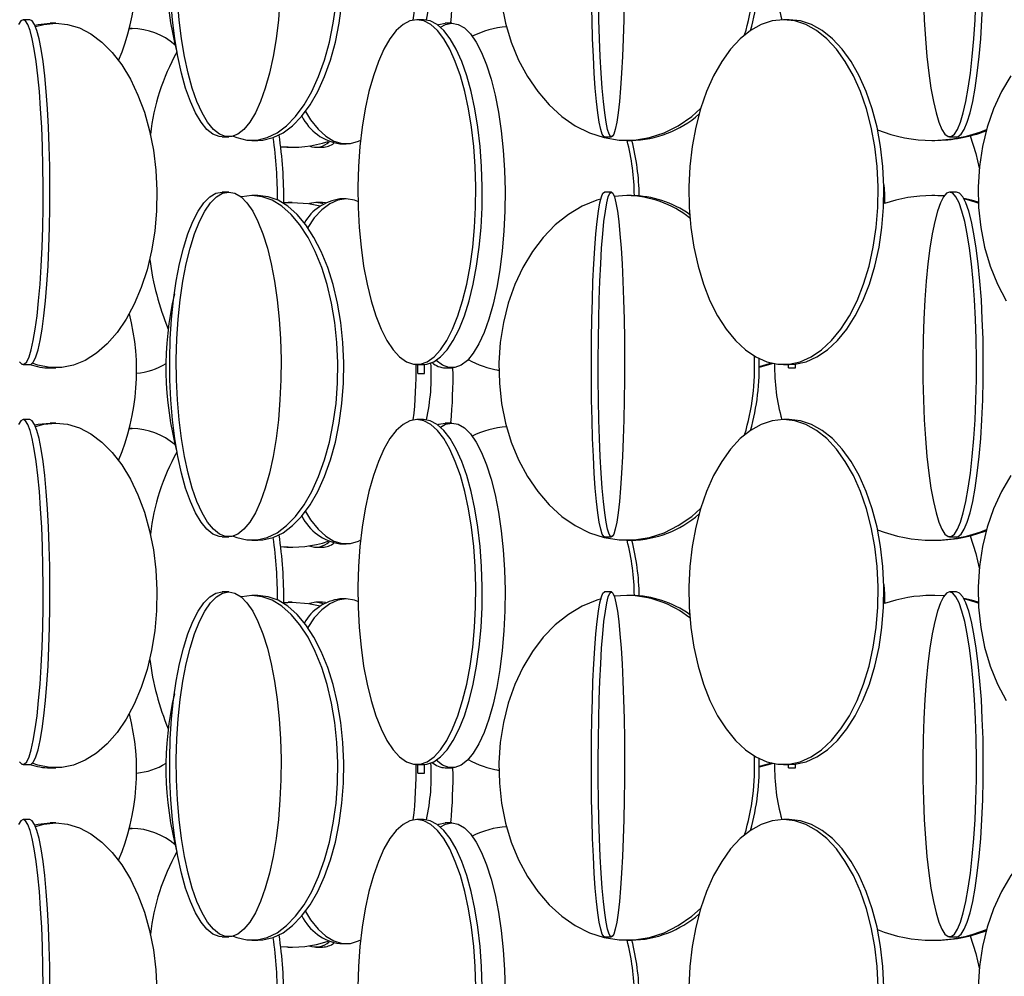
# Model space of a CAD drawing. Header units: millimetres. Extents: x 626 to 3215, y 306 to 3557.
# Tile 28 of 62: x 922 to 1064, y 2989 to 3127. Entities that reach past the tile are written whole.
import ezdxf

# ---------------------------------------------------------------- set-up
doc = ezdxf.new("R2010")
doc.units = ezdxf.units.MM

msp = doc.modelspace()

# ---------------------------------------------------------------- linework, layer by layer
at = {"color": 7, "linetype": 'Continuous', "lineweight": 25}
for p, q in [((923.06, 3127.5), (922.07, 3127.5)), ((980.13, 3127.5), (979.19, 3127.5)), ((1033.22, 3127.5), (1032.39, 3127.5)), ((926.79, 3127), (925.98, 3127)), ((937.88, 3126.21), (937.49, 3126.21)), ((937.49, 3126.2), (937.88, 3126.21)), ((984.26, 3127), (983.31, 3127)), ((1027.65, 3126.1), (1027.81, 3126.07)), ((1027.67, 3126.17), (1027.9, 3126.12)), ((950.94, 3110.5), (951.89, 3110.5)), ((955.26, 3110), (956.13, 3110)), ((1006.41, 3110.5), (1007.41, 3110.5)), ((1009.64, 3110), (1010.31, 3110)), ((1053.91, 3110), (1054.32, 3110)), ((1056.49, 3110.5), (1057.48, 3110.5)), ((960.5, 3109), (959.44, 3109.03)), ((960.5, 3109), (961.09, 3109)), ((964.55, 3109), (965.5, 3109)), ((968.03, 3109.5), (968.94, 3109.5)), ((951.89, 3102.5), (950.94, 3102.5)), ((956.13, 3102), (955.26, 3102)), ((968.94, 3101.5), (968.03, 3101.5)), ((1007.41, 3102.5), (1006.41, 3102.5)), ((1009.64, 3102), (1007.83, 3101.88)), ((1010.31, 3102), (1009.64, 3102)), ((1054.32, 3102), (1053.91, 3102)), ((1055.66, 3101.92), (1053.91, 3102)), ((1055.68, 3101.95), (1054.32, 3102)), ((1057.48, 3102.5), (1056.49, 3102.5)), ((959.88, 3100.95), (961.09, 3101)), ((959.88, 3100.99), (960.5, 3101)), ((961.09, 3101), (960.5, 3101)), ((965.5, 3101), (964.55, 3101)), ((965.93, 3100.96), (965.5, 3101)), ((922.07, 3077.5), (923.06, 3077.5)), ((979.19, 3077.5), (980.13, 3077.5)), ((979.31, 3076.21), (979.31, 3077.5)), ((980.31, 3076.21), (980.31, 3077.5)), ((1032.39, 3077.5), (1033.22, 3077.5)), ((1033.11, 3077), (1033.11, 3077.5)), ((1034.11, 3077), (1034.11, 3077.55)), ((925.98, 3077), (926.79, 3077)), ((979.31, 3076.21), (980.31, 3076.21)), ((983.31, 3077), (984.26, 3077)), ((1033.11, 3077), (1034.11, 3077)), ((923.06, 3069.5), (922.07, 3069.5)), ((926.79, 3069), (925.98, 3069)), ((980.13, 3069.5), (979.19, 3069.5)), ((984.26, 3069), (983.31, 3069)), ((1033.22, 3069.5), (1032.39, 3069.5)), ((937.88, 3068.21), (937.49, 3068.21)), ((937.49, 3068.2), (937.88, 3068.21)), ((1027.65, 3068.1), (1027.81, 3068.07)), ((1027.67, 3068.17), (1027.9, 3068.12)), ((950.94, 3052.5), (951.89, 3052.5)), ((955.26, 3052), (956.13, 3052)), ((968.03, 3051.5), (968.94, 3051.5)), ((1006.41, 3052.5), (1007.41, 3052.5)), ((1009.64, 3052), (1010.31, 3052)), ((1053.91, 3052), (1054.32, 3052)), ((1056.49, 3052.5), (1057.48, 3052.5)), ((960.5, 3051), (959.44, 3051.03)), ((960.5, 3051), (961.09, 3051)), ((964.55, 3051), (965.5, 3051)), ((951.89, 3044.5), (950.94, 3044.5)), ((1007.41, 3044.5), (1006.41, 3044.5)), ((1057.48, 3044.5), (1056.49, 3044.5)), ((956.13, 3044), (955.26, 3044)), ((959.88, 3042.95), (961.09, 3043)), ((959.88, 3042.99), (960.5, 3043)), ((961.09, 3043), (960.5, 3043)), ((965.5, 3043), (964.55, 3043)), ((965.93, 3042.96), (965.5, 3043)), ((968.94, 3043.5), (968.03, 3043.5)), ((1009.64, 3044), (1007.83, 3043.88)), ((1010.31, 3044), (1009.64, 3044)), ((1054.32, 3044), (1053.91, 3044)), ((1055.66, 3043.92), (1053.91, 3044)), ((1055.68, 3043.95), (1054.32, 3044)), ((922.07, 3019.5), (923.06, 3019.5)), ((925.98, 3019), (926.79, 3019)), ((979.19, 3019.5), (980.13, 3019.5)), ((979.31, 3018.21), (979.31, 3019.5)), ((980.31, 3018.21), (980.31, 3019.5)), ((983.31, 3019), (984.26, 3019)), ((1032.39, 3019.5), (1033.22, 3019.5)), ((1033.11, 3019), (1033.11, 3019.5)), ((1033.11, 3019), (1034.11, 3019)), ((1034.11, 3019), (1034.11, 3019.55)), ((979.31, 3018.21), (980.31, 3018.21)), ((923.06, 3011.5), (922.07, 3011.5)), ((980.13, 3011.5), (979.19, 3011.5)), ((1033.22, 3011.5), (1032.39, 3011.5)), ((926.79, 3011), (925.98, 3011)), ((937.88, 3010.21), (937.49, 3010.21)), ((937.49, 3010.2), (937.88, 3010.21)), ((984.26, 3011), (983.31, 3011)), ((1027.65, 3010.1), (1027.81, 3010.07)), ((1027.67, 3010.17), (1027.9, 3010.12)), ((950.94, 2994.5), (951.89, 2994.5)), ((1006.41, 2994.5), (1007.41, 2994.5)), ((1056.49, 2994.5), (1057.48, 2994.5)), ((955.26, 2994), (956.13, 2994)), ((960.5, 2993), (959.44, 2993.03)), ((960.5, 2993), (961.09, 2993)), ((964.55, 2993), (965.5, 2993)), ((968.03, 2993.5), (968.94, 2993.5)), ((1009.64, 2994), (1010.31, 2994)), ((1053.91, 2994), (1054.32, 2994))]:
    msp.add_line(p, q, dxfattribs=at)
at = {"color": 7, "linetype": 'Continuous', "lineweight": 25, "flags": 128}
for points in [[(950.94, 3110.5), (950.49, 3110.54), (949.6, 3110.89), (948.72, 3111.59), (947.88, 3112.62), (947.07, 3113.97), (946.33, 3115.63), (945.64, 3117.56), (945.04, 3119.74), (944.51, 3122.15), (944.08, 3124.74), (943.74, 3127.49), (943.5, 3130.35)], [(959.33, 3130.35), (959.1, 3127.49), (958.76, 3124.74), (958.32, 3122.15), (957.8, 3119.74), (957.19, 3117.56), (956.51, 3115.63), (955.76, 3113.97), (954.96, 3112.62), (954.11, 3111.59), (953.24, 3110.89), (952.34, 3110.54), (951.44, 3110.54), (950.55, 3110.89), (949.67, 3111.59), (948.83, 3112.62), (948.03, 3113.97), (947.28, 3115.63), (946.6, 3117.56), (945.99, 3119.74), (945.46, 3122.15), (945.03, 3124.74), (944.69, 3127.49), (944.45, 3130.35)], [(1006.41, 3110.5), (1006.3, 3110.54), (1006.08, 3110.89), (1005.86, 3111.59), (1005.64, 3112.62), (1005.44, 3113.97), (1005.26, 3115.63), (1005.08, 3117.56), (1004.93, 3119.74), (1004.8, 3122.15), (1004.69, 3124.74), (1004.61, 3127.49), (1004.55, 3130.35)], [(1009.28, 3130.35), (1009.22, 3127.49), (1009.13, 3124.74), (1009.02, 3122.15), (1008.89, 3119.74), (1008.74, 3117.56), (1008.57, 3115.63), (1008.38, 3113.97), (1008.18, 3112.62), (1007.97, 3111.59), (1007.75, 3110.89), (1007.52, 3110.54), (1007.3, 3110.54), (1007.07, 3110.89), (1006.85, 3111.59), (1006.64, 3112.62), (1006.44, 3113.97), (1006.25, 3115.63), (1006.08, 3117.56), (1005.93, 3119.74), (1005.8, 3122.15), (1005.69, 3124.74), (1005.6, 3127.49), (1005.54, 3130.35)], [(1052.68, 3130.35), (1052.8, 3127.49), (1052.98, 3124.74), (1053.2, 3122.15), (1053.47, 3119.74), (1053.78, 3117.56), (1054.13, 3115.63), (1054.51, 3113.97), (1054.92, 3112.62), (1055.35, 3111.59), (1055.8, 3110.89), (1056.26, 3110.54), (1056.72, 3110.54), (1057.18, 3110.89), (1057.63, 3111.59), (1058.06, 3112.62), (1058.47, 3113.97), (1058.85, 3115.63), (1059.2, 3117.56), (1059.51, 3119.74), (1059.78, 3122.15), (1060.01, 3124.74), (1060.18, 3127.49), (1060.3, 3130.35)], [(1057.48, 3110.5), (1057.71, 3110.54), (1058.17, 3110.89), (1058.62, 3111.59), (1059.05, 3112.62), (1059.46, 3113.97), (1059.84, 3115.63), (1060.19, 3117.56), (1060.5, 3119.74), (1060.77, 3122.15), (1060.99, 3124.74), (1061.17, 3127.49), (1061.29, 3130.35)], [(952.56, 3110.59), (953.05, 3110.39), (954.52, 3110.04), (956, 3110.04), (957.46, 3110.39), (958.9, 3111.09), (960.28, 3112.12), (961.6, 3113.47), (962.82, 3115.13), (963.94, 3117.06), (964.94, 3119.24), (965.8, 3121.65), (966.51, 3124.24), (967.07, 3126.99), (967.46, 3129.85)], [(956.13, 3110), (956.86, 3110.04), (958.33, 3110.39), (959.77, 3111.09), (961.15, 3112.12), (962.46, 3113.47), (963.69, 3115.13), (964.81, 3117.06), (965.8, 3119.24), (966.67, 3121.65), (967.38, 3124.24), (967.93, 3126.99), (968.32, 3129.85)], [(991.49, 3129.85), (992.07, 3126.99), (992.89, 3124.24), (993.95, 3121.65), (995.24, 3119.24), (996.72, 3117.06), (998.38, 3115.13), (1000.21, 3113.47), (1002.16, 3112.12), (1004.22, 3111.09), (1006.36, 3110.39), (1008.54, 3110.04), (1010.74, 3110.04), (1012.92, 3110.39), (1015.06, 3111.09), (1017.12, 3112.12), (1019.07, 3113.47), (1020.36, 3114.6)], [(922.07, 3127.5), (921.72, 3127.32), (921.39, 3126.8)], [(921.55, 3077.89), (921.9, 3077.54), (922.24, 3077.54), (922.58, 3077.89), (922.92, 3078.59), (923.24, 3079.62), (923.54, 3080.97), (923.83, 3082.63), (924.09, 3084.56), (924.32, 3086.74), (924.52, 3089.15), (924.69, 3091.74), (924.82, 3094.49), (924.91, 3097.35), (924.96, 3100.28), (924.97, 3103.24), (924.94, 3106.19), (924.87, 3109.09), (924.76, 3111.89), (924.61, 3114.57), (924.43, 3117.07), (924.21, 3119.37), (923.96, 3121.43), (923.69, 3123.23), (923.39, 3124.74), (923.08, 3125.93), (922.75, 3126.8), (922.41, 3127.32), (922.07, 3127.5)], [(923.06, 3077.5), (923.23, 3077.54), (923.57, 3077.89), (923.91, 3078.59), (924.23, 3079.62), (924.54, 3080.97), (924.82, 3082.63), (925.08, 3084.56), (925.31, 3086.74), (925.52, 3089.15), (925.68, 3091.74), (925.81, 3094.49), (925.9, 3097.35), (925.95, 3100.28), (925.96, 3103.24), (925.93, 3106.19), (925.86, 3109.09), (925.75, 3111.89), (925.6, 3114.57), (925.42, 3117.07), (925.2, 3119.37), (924.96, 3121.43), (924.68, 3123.23), (924.39, 3124.74), (924.07, 3125.93), (923.74, 3126.8), (923.4, 3127.32), (923.06, 3127.5)], [(979.19, 3127.5), (978.18, 3127.32), (977.18, 3126.8), (976.21, 3125.93), (975.29, 3124.74), (974.41, 3123.23), (973.61, 3121.43), (972.88, 3119.37), (972.24, 3117.07), (971.7, 3114.57), (971.27, 3111.89), (970.94, 3109.09), (970.73, 3106.19), (970.64, 3103.24), (970.67, 3100.28), (970.82, 3097.35), (971.09, 3094.49), (971.47, 3091.74), (971.96, 3089.15), (972.55, 3086.74), (973.23, 3084.56), (974, 3082.63), (974.84, 3080.97), (975.74, 3079.62), (976.69, 3078.59), (977.68, 3077.89), (978.68, 3077.54), (979.7, 3077.54), (980.7, 3077.89), (981.69, 3078.59), (982.64, 3079.62), (983.54, 3080.97), (984.38, 3082.63), (985.15, 3084.56), (985.83, 3086.74), (986.42, 3089.15), (986.91, 3091.74), (987.29, 3094.49), (987.56, 3097.35), (987.71, 3100.28), (987.74, 3103.24), (987.65, 3106.19), (987.44, 3109.09), (987.11, 3111.89), (986.68, 3114.57), (986.14, 3117.07), (985.5, 3119.37), (984.77, 3121.43), (983.97, 3123.23), (983.09, 3124.74), (982.17, 3125.93), (981.2, 3126.8), (980.2, 3127.32), (979.19, 3127.5)], [(980.13, 3077.5), (980.64, 3077.54), (981.64, 3077.89), (982.63, 3078.59), (983.58, 3079.62), (984.48, 3080.97), (985.32, 3082.63), (986.09, 3084.56), (986.77, 3086.74), (987.36, 3089.15), (987.85, 3091.74), (988.23, 3094.49), (988.5, 3097.35), (988.65, 3100.28), (988.68, 3103.24), (988.59, 3106.19), (988.38, 3109.09), (988.05, 3111.89), (987.62, 3114.57), (987.08, 3117.07), (986.44, 3119.37), (985.71, 3121.43), (984.91, 3123.23), (984.03, 3124.74), (983.11, 3125.93), (982.14, 3126.8), (981.14, 3127.32), (980.13, 3127.5)], [(1032.39, 3127.5), (1030.76, 3127.32), (1029.16, 3126.8), (1027.6, 3125.93), (1026.11, 3124.74), (1024.71, 3123.23), (1023.42, 3121.43), (1022.25, 3119.37), (1021.22, 3117.07), (1020.35, 3114.57), (1019.65, 3111.89), (1019.13, 3109.09), (1018.8, 3106.19), (1018.65, 3103.24), (1018.7, 3100.28), (1018.94, 3097.35), (1019.37, 3094.49), (1019.98, 3091.74), (1020.77, 3089.15), (1021.72, 3086.74), (1022.82, 3084.56), (1024.05, 3082.63), (1025.4, 3080.97), (1026.85, 3079.62), (1028.37, 3078.59), (1029.96, 3077.89), (1031.57, 3077.54), (1033.2, 3077.54), (1034.82, 3077.89), (1036.4, 3078.59), (1037.92, 3079.62), (1039.37, 3080.97), (1040.72, 3082.63), (1041.95, 3084.56), (1043.05, 3086.74), (1044, 3089.15), (1044.79, 3091.74), (1045.4, 3094.49), (1045.83, 3097.35), (1046.07, 3100.28), (1046.12, 3103.24), (1045.97, 3106.19), (1045.64, 3109.09), (1045.12, 3111.89), (1044.42, 3114.57), (1043.55, 3117.07), (1042.52, 3119.37), (1041.35, 3121.43), (1040.06, 3123.23), (1038.66, 3124.74), (1037.17, 3125.93), (1035.61, 3126.8), (1034.01, 3127.32), (1032.39, 3127.5)], [(1033.22, 3077.5), (1034.03, 3077.54), (1035.65, 3077.89), (1037.23, 3078.59), (1038.76, 3079.62), (1040.21, 3080.97), (1041.56, 3082.63), (1042.79, 3084.56), (1043.89, 3086.74), (1044.84, 3089.15), (1045.62, 3091.74), (1046.24, 3094.49), (1046.66, 3097.35), (1046.9, 3100.28), (1046.95, 3103.24), (1046.81, 3106.19), (1046.47, 3109.09), (1045.95, 3111.89), (1045.25, 3114.57), (1044.38, 3117.07), (1043.36, 3119.37), (1042.19, 3121.43), (1040.9, 3123.23), (1039.49, 3124.74), (1038, 3125.93), (1036.45, 3126.8), (1034.85, 3127.32), (1033.22, 3127.5)], [(926.79, 3127), (928.52, 3126.82), (930.24, 3126.3), (931.9, 3125.43), (933.5, 3124.24), (935, 3122.73), (936.38, 3120.93), (937.63, 3118.87), (938.73, 3116.57), (939.66, 3114.07), (940.4, 3111.39), (940.96, 3108.59), (941.32, 3105.69), (941.47, 3102.74), (941.42, 3099.78), (941.17, 3096.85), (940.71, 3093.99), (940.05, 3091.24), (939.21, 3088.65), (938.2, 3086.24), (937.02, 3084.06), (935.7, 3082.13), (934.26, 3080.47), (932.71, 3079.12), (931.08, 3078.09), (929.39, 3077.39), (927.66, 3077.04), (925.92, 3077.04), (924.19, 3077.39), (923.4, 3077.67)], [(923.78, 3126.72), (924.24, 3126.82), (925.98, 3127)], [(923.87, 3126.5), (925.05, 3126.82), (926.79, 3127)], [(984.26, 3127), (985.18, 3126.82), (986.08, 3126.3), (986.95, 3125.43), (987.79, 3124.24), (988.58, 3122.73), (989.31, 3120.93), (989.96, 3118.87), (990.54, 3116.57), (991.03, 3114.07), (991.42, 3111.39), (991.72, 3108.59), (991.9, 3105.69), (991.99, 3102.74), (991.96, 3099.78), (991.82, 3096.85), (991.58, 3093.99), (991.24, 3091.24), (990.8, 3088.65), (990.26, 3086.24), (989.64, 3084.06), (988.95, 3082.13), (988.19, 3080.47), (987.38, 3079.12), (986.52, 3078.09), (985.63, 3077.39), (984.72, 3077.04), (983.81, 3077.04), (982.9, 3077.39), (982.01, 3078.09), (981.99, 3078.1)], [(982.21, 3126.74), (982.4, 3126.82), (983.31, 3127)], [(982.61, 3126.42), (983.35, 3126.82), (984.26, 3127)], [(1065.37, 3119.37), (1064.01, 3117.07), (1062.86, 3114.57), (1061.94, 3111.89), (1061.25, 3109.09), (1060.8, 3106.19), (1060.61, 3103.24), (1060.67, 3100.28), (1060.99, 3097.35), (1061.56, 3094.49), (1062.37, 3091.74), (1063.41, 3089.15), (1064.67, 3086.74)], [(963.03, 3114.18), (963.78, 3112.97), (964.85, 3111.62), (965.98, 3110.59), (967.15, 3109.89), (968.34, 3109.54), (969.54, 3109.54), (970.74, 3109.89), (971.04, 3110.04)], [(1059.45, 3110.64), (1060.29, 3108.09), (1060.78, 3105.96)], [(1046.95, 3103.57), (1047.02, 3102.24), (1047.02, 3100.83)], [(950.94, 3052.5), (950.49, 3052.54), (949.6, 3052.89), (948.72, 3053.59), (947.88, 3054.62), (947.07, 3055.97), (946.33, 3057.63), (945.64, 3059.56), (945.04, 3061.74), (944.51, 3064.15), (944.08, 3066.74), (943.74, 3069.49), (943.5, 3072.35), (943.37, 3075.28), (943.34, 3078.24), (943.42, 3081.19), (943.61, 3084.09), (943.89, 3086.89), (944.28, 3089.57), (944.76, 3092.07), (945.33, 3094.37), (945.98, 3096.43), (946.69, 3098.23), (947.47, 3099.74), (948.29, 3100.93), (949.15, 3101.8), (950.04, 3102.32), (950.94, 3102.5)], [(951.89, 3102.5), (952.79, 3102.32), (953.68, 3101.8), (954.54, 3100.93), (955.37, 3099.74), (956.14, 3098.23), (956.86, 3096.43), (957.5, 3094.37), (958.07, 3092.07), (958.55, 3089.57), (958.94, 3086.89), (959.23, 3084.09), (959.41, 3081.19), (959.49, 3078.24), (959.47, 3075.28), (959.33, 3072.35), (959.1, 3069.49), (958.76, 3066.74), (958.32, 3064.15), (957.8, 3061.74), (957.19, 3059.56), (956.51, 3057.63), (955.76, 3055.97), (954.96, 3054.62), (954.11, 3053.59), (953.24, 3052.89), (952.34, 3052.54), (951.44, 3052.54), (950.55, 3052.89), (949.67, 3053.59), (948.83, 3054.62), (948.03, 3055.97), (947.28, 3057.63), (946.6, 3059.56), (945.99, 3061.74), (945.46, 3064.15), (945.03, 3066.74), (944.69, 3069.49), (944.45, 3072.35), (944.32, 3075.28), (944.29, 3078.24), (944.37, 3081.19), (944.56, 3084.09), (944.85, 3086.89), (945.23, 3089.57), (945.71, 3092.07), (946.28, 3094.37), (946.93, 3096.43), (947.65, 3098.23), (948.42, 3099.74), (949.25, 3100.93), (950.11, 3101.8), (950.99, 3102.32), (951.89, 3102.5)], [(952.56, 3052.59), (953.05, 3052.39), (954.52, 3052.04), (956, 3052.04), (957.46, 3052.39), (958.9, 3053.09), (960.28, 3054.12), (961.6, 3055.47), (962.82, 3057.13), (963.94, 3059.06), (964.94, 3061.24), (965.8, 3063.65), (966.51, 3066.24), (967.07, 3068.99), (967.46, 3071.85), (967.67, 3074.78), (967.72, 3077.74), (967.59, 3080.69), (967.28, 3083.59), (966.81, 3086.39), (966.17, 3089.07), (965.39, 3091.57), (964.46, 3093.87), (963.4, 3095.93), (962.22, 3097.73), (960.95, 3099.24), (959.6, 3100.43), (958.19, 3101.3), (956.73, 3101.82), (955.26, 3102), (955.26, 3102)], [(955.26, 3102), (953.78, 3101.82), (953.68, 3101.8)], [(956.13, 3052), (956.86, 3052.04), (958.33, 3052.39), (959.77, 3053.09), (961.15, 3054.12), (962.46, 3055.47), (963.69, 3057.13), (964.81, 3059.06), (965.8, 3061.24), (966.67, 3063.65), (967.38, 3066.24), (967.93, 3068.99), (968.32, 3071.85), (968.54, 3074.78), (968.58, 3077.74), (968.45, 3080.69), (968.15, 3083.59), (967.68, 3086.39), (967.04, 3089.07), (966.25, 3091.57), (965.32, 3093.87), (964.26, 3095.93), (963.09, 3097.73), (961.82, 3099.24), (960.47, 3100.43), (959.05, 3101.3), (957.6, 3101.82), (956.13, 3102)], [(968.94, 3101.5), (967.74, 3101.32), (966.56, 3100.8), (965.41, 3099.93), (964.31, 3098.74), (963.36, 3097.36)], [(970.65, 3101.14), (970.14, 3101.32), (968.94, 3101.5)], [(1005.87, 3101.48), (1005.28, 3101.3), (1003.18, 3100.43), (1001.17, 3099.24), (999.28, 3097.73), (997.53, 3095.93), (995.95, 3093.87), (994.57, 3091.57), (993.4, 3089.07), (992.45, 3086.39), (991.75, 3083.59), (991.29, 3080.69), (991.1, 3077.74), (991.16, 3074.78), (991.49, 3071.85), (992.07, 3068.99), (992.89, 3066.24), (993.95, 3063.65), (995.24, 3061.24), (996.72, 3059.06), (998.38, 3057.13), (1000.21, 3055.47), (1002.16, 3054.12), (1004.22, 3053.09), (1006.36, 3052.39), (1008.54, 3052.04), (1010.74, 3052.04), (1012.92, 3052.39), (1015.06, 3053.09), (1017.12, 3054.12), (1019.07, 3055.47), (1020.36, 3056.6)], [(1006.41, 3052.5), (1006.3, 3052.54), (1006.08, 3052.89), (1005.86, 3053.59), (1005.64, 3054.62), (1005.44, 3055.97), (1005.26, 3057.63), (1005.08, 3059.56), (1004.93, 3061.74), (1004.8, 3064.15), (1004.69, 3066.74), (1004.61, 3069.49), (1004.55, 3072.35), (1004.51, 3075.28), (1004.51, 3078.24), (1004.53, 3081.19), (1004.57, 3084.09), (1004.65, 3086.89), (1004.74, 3089.57), (1004.86, 3092.07), (1005.01, 3094.37), (1005.17, 3096.43), (1005.35, 3098.23), (1005.54, 3099.74), (1005.75, 3100.93), (1005.97, 3101.8), (1006.19, 3102.32), (1006.41, 3102.5)], [(1007.41, 3102.5), (1007.64, 3102.32), (1007.86, 3101.8), (1008.07, 3100.93), (1008.28, 3099.74), (1008.48, 3098.23), (1008.66, 3096.43), (1008.82, 3094.37), (1008.96, 3092.07), (1009.08, 3089.57), (1009.18, 3086.89), (1009.25, 3084.09), (1009.3, 3081.19), (1009.32, 3078.24), (1009.31, 3075.28), (1009.28, 3072.35), (1009.22, 3069.49), (1009.13, 3066.74), (1009.02, 3064.15), (1008.89, 3061.74), (1008.74, 3059.56), (1008.57, 3057.63), (1008.38, 3055.97), (1008.18, 3054.62), (1007.97, 3053.59), (1007.75, 3052.89), (1007.52, 3052.54), (1007.3, 3052.54), (1007.07, 3052.89), (1006.85, 3053.59), (1006.64, 3054.62), (1006.44, 3055.97), (1006.25, 3057.63), (1006.08, 3059.56), (1005.93, 3061.74), (1005.8, 3064.15), (1005.69, 3066.74), (1005.6, 3069.49), (1005.54, 3072.35), (1005.51, 3075.28), (1005.5, 3078.24), (1005.52, 3081.19), (1005.57, 3084.09), (1005.64, 3086.89), (1005.74, 3089.57), (1005.86, 3092.07), (1006, 3094.37), (1006.17, 3096.43), (1006.34, 3098.23), (1006.54, 3099.74), (1006.75, 3100.93), (1006.96, 3101.8), (1007.18, 3102.32), (1007.41, 3102.5)], [(1056.49, 3102.5), (1056.03, 3102.32), (1055.58, 3101.8), (1055.14, 3100.93), (1054.71, 3099.74), (1054.32, 3098.23), (1053.95, 3096.43), (1053.62, 3094.37), (1053.33, 3092.07), (1053.08, 3089.57), (1052.88, 3086.89), (1052.74, 3084.09), (1052.64, 3081.19), (1052.6, 3078.24), (1052.61, 3075.28), (1052.68, 3072.35), (1052.8, 3069.49), (1052.98, 3066.74), (1053.2, 3064.15), (1053.47, 3061.74), (1053.78, 3059.56), (1054.13, 3057.63), (1054.51, 3055.97), (1054.92, 3054.62), (1055.35, 3053.59), (1055.8, 3052.89), (1056.26, 3052.54), (1056.72, 3052.54), (1057.18, 3052.89), (1057.63, 3053.59), (1058.06, 3054.62), (1058.47, 3055.97), (1058.85, 3057.63), (1059.2, 3059.56), (1059.51, 3061.74), (1059.78, 3064.15), (1060.01, 3066.74), (1060.18, 3069.49), (1060.3, 3072.35), (1060.37, 3075.28), (1060.38, 3078.24), (1060.34, 3081.19), (1060.25, 3084.09), (1060.1, 3086.89), (1059.9, 3089.57), (1059.65, 3092.07), (1059.36, 3094.37), (1059.03, 3096.43), (1058.67, 3098.23), (1058.27, 3099.74), (1057.85, 3100.93), (1057.41, 3101.8), (1056.95, 3102.32), (1056.49, 3102.5)], [(1057.48, 3052.5), (1057.71, 3052.54), (1058.17, 3052.89), (1058.62, 3053.59), (1059.05, 3054.62), (1059.46, 3055.97), (1059.84, 3057.63), (1060.19, 3059.56), (1060.5, 3061.74), (1060.77, 3064.15), (1060.99, 3066.74), (1061.17, 3069.49), (1061.29, 3072.35), (1061.36, 3075.28), (1061.37, 3078.24), (1061.33, 3081.19), (1061.23, 3084.09), (1061.09, 3086.89), (1060.89, 3089.57), (1060.64, 3092.07), (1060.35, 3094.37), (1060.02, 3096.43), (1059.65, 3098.23), (1059.26, 3099.74), (1058.83, 3100.93), (1058.39, 3101.8), (1057.94, 3102.32), (1057.48, 3102.5)], [(1060.63, 3101.02), (1059.68, 3101.3), (1058.53, 3101.57)], [(1060.64, 3100.89), (1059.27, 3101.3), (1058.58, 3101.47)], [(961.09, 3101), (963.48, 3100.82), (965.17, 3100.48)], [(964.55, 3101), (963.63, 3100.82), (963.59, 3100.8)], [(965.6, 3100.77), (965.46, 3100.82), (964.55, 3101)], [(1030.63, 3077.7), (1030.29, 3077.59), (1028.86, 3077.17)], [(1030.86, 3077.65), (1030.67, 3077.59), (1028.86, 3077.07)], [(990.78, 3076.71), (991.09, 3076.61), (991.09, 3076.61)], [(922.07, 3069.5), (921.72, 3069.32), (921.39, 3068.8)], [(921.55, 3019.89), (921.9, 3019.54), (922.24, 3019.54), (922.58, 3019.89), (922.92, 3020.59), (923.24, 3021.62), (923.54, 3022.97), (923.83, 3024.63), (924.09, 3026.56), (924.32, 3028.74), (924.52, 3031.15), (924.69, 3033.74), (924.82, 3036.49), (924.91, 3039.35), (924.96, 3042.28), (924.97, 3045.24), (924.94, 3048.19), (924.87, 3051.09), (924.76, 3053.89), (924.61, 3056.57), (924.43, 3059.07), (924.21, 3061.37), (923.96, 3063.43), (923.69, 3065.23), (923.39, 3066.74), (923.08, 3067.93), (922.75, 3068.8), (922.41, 3069.32), (922.07, 3069.5)], [(923.06, 3019.5), (923.23, 3019.54), (923.57, 3019.89), (923.91, 3020.59), (924.23, 3021.62), (924.54, 3022.97), (924.82, 3024.63), (925.08, 3026.56), (925.31, 3028.74), (925.52, 3031.15), (925.68, 3033.74), (925.81, 3036.49), (925.9, 3039.35), (925.95, 3042.28), (925.96, 3045.24), (925.93, 3048.19), (925.86, 3051.09), (925.75, 3053.89), (925.6, 3056.57), (925.42, 3059.07), (925.2, 3061.37), (924.96, 3063.43), (924.68, 3065.23), (924.39, 3066.74), (924.07, 3067.93), (923.74, 3068.8), (923.4, 3069.32), (923.06, 3069.5), (923.06, 3069.5)], [(926.79, 3069), (928.52, 3068.82), (930.24, 3068.3), (931.9, 3067.43), (933.5, 3066.24), (935, 3064.73), (936.38, 3062.93), (937.63, 3060.87), (938.73, 3058.57), (939.66, 3056.07), (940.4, 3053.39), (940.96, 3050.59), (941.32, 3047.69), (941.47, 3044.74), (941.42, 3041.78), (941.17, 3038.85), (940.71, 3035.99), (940.05, 3033.24), (939.21, 3030.65), (938.2, 3028.24), (937.02, 3026.06), (935.7, 3024.13), (934.26, 3022.47), (932.71, 3021.12), (931.08, 3020.09), (929.39, 3019.39), (927.66, 3019.04), (925.92, 3019.04), (924.19, 3019.39), (923.4, 3019.67)], [(923.78, 3068.72), (924.24, 3068.82), (925.98, 3069)], [(923.87, 3068.5), (925.05, 3068.82), (926.79, 3069)], [(979.19, 3069.5), (978.18, 3069.32), (977.18, 3068.8), (976.21, 3067.93), (975.29, 3066.74), (974.41, 3065.23), (973.61, 3063.43), (972.88, 3061.37), (972.24, 3059.07), (971.7, 3056.57), (971.27, 3053.89), (970.94, 3051.09), (970.73, 3048.19), (970.64, 3045.24), (970.67, 3042.28), (970.82, 3039.35), (971.09, 3036.49), (971.47, 3033.74), (971.96, 3031.15), (972.55, 3028.74), (973.23, 3026.56), (974, 3024.63), (974.84, 3022.97), (975.74, 3021.62), (976.69, 3020.59), (977.68, 3019.89), (978.68, 3019.54), (979.7, 3019.54), (980.7, 3019.89), (981.69, 3020.59), (982.64, 3021.62), (983.54, 3022.97), (984.38, 3024.63), (985.15, 3026.56), (985.83, 3028.74), (986.42, 3031.15), (986.91, 3033.74), (987.29, 3036.49), (987.56, 3039.35), (987.71, 3042.28), (987.74, 3045.24), (987.65, 3048.19), (987.44, 3051.09), (987.11, 3053.89), (986.68, 3056.57), (986.14, 3059.07), (985.5, 3061.37), (984.77, 3063.43), (983.97, 3065.23), (983.09, 3066.74), (982.17, 3067.93), (981.2, 3068.8), (980.2, 3069.32), (979.19, 3069.5)], [(980.13, 3019.5), (980.64, 3019.54), (981.64, 3019.89), (982.63, 3020.59), (983.58, 3021.62), (984.48, 3022.97), (985.32, 3024.63), (986.09, 3026.56), (986.77, 3028.74), (987.36, 3031.15), (987.85, 3033.74), (988.23, 3036.49), (988.5, 3039.35), (988.65, 3042.28), (988.68, 3045.24), (988.59, 3048.19), (988.38, 3051.09), (988.05, 3053.89), (987.62, 3056.57), (987.08, 3059.07), (986.44, 3061.37), (985.71, 3063.43), (984.91, 3065.23), (984.03, 3066.74), (983.11, 3067.93), (982.14, 3068.8), (981.14, 3069.32), (980.13, 3069.5), (980.13, 3069.5)], [(984.26, 3069), (985.18, 3068.82), (986.08, 3068.3), (986.95, 3067.43), (987.79, 3066.24), (988.58, 3064.73), (989.31, 3062.93), (989.96, 3060.87), (990.54, 3058.57), (991.03, 3056.07), (991.42, 3053.39), (991.72, 3050.59), (991.9, 3047.69), (991.99, 3044.74), (991.96, 3041.78), (991.82, 3038.85), (991.58, 3035.99), (991.24, 3033.24), (990.8, 3030.65), (990.26, 3028.24), (989.64, 3026.06), (988.95, 3024.13), (988.19, 3022.47), (987.38, 3021.12), (986.52, 3020.09), (985.63, 3019.39), (984.72, 3019.04), (983.81, 3019.04), (982.9, 3019.39), (982.01, 3020.09), (981.99, 3020.1)], [(982.21, 3068.74), (982.4, 3068.82), (983.31, 3069)], [(982.61, 3068.42), (983.35, 3068.82), (984.26, 3069)], [(1032.39, 3069.5), (1030.76, 3069.32), (1029.16, 3068.8), (1027.6, 3067.93), (1026.11, 3066.74), (1024.71, 3065.23), (1023.42, 3063.43), (1022.25, 3061.37), (1021.22, 3059.07), (1020.35, 3056.57), (1019.65, 3053.89), (1019.13, 3051.09), (1018.8, 3048.19), (1018.65, 3045.24), (1018.7, 3042.28), (1018.94, 3039.35), (1019.37, 3036.49), (1019.98, 3033.74), (1020.77, 3031.15), (1021.72, 3028.74), (1022.82, 3026.56), (1024.05, 3024.63), (1025.4, 3022.97), (1026.85, 3021.62), (1028.37, 3020.59), (1029.96, 3019.89), (1031.57, 3019.54), (1033.2, 3019.54), (1034.82, 3019.89), (1036.4, 3020.59), (1037.92, 3021.62), (1039.37, 3022.97), (1040.72, 3024.63), (1041.95, 3026.56), (1043.05, 3028.74), (1044, 3031.15), (1044.79, 3033.74), (1045.4, 3036.49), (1045.83, 3039.35), (1046.07, 3042.28), (1046.12, 3045.24), (1045.97, 3048.19), (1045.64, 3051.09), (1045.12, 3053.89), (1044.42, 3056.57), (1043.55, 3059.07), (1042.52, 3061.37), (1041.35, 3063.43), (1040.06, 3065.23), (1038.66, 3066.74), (1037.17, 3067.93), (1035.61, 3068.8), (1034.01, 3069.32), (1032.39, 3069.5)], [(1033.22, 3019.5), (1034.03, 3019.54), (1035.65, 3019.89), (1037.23, 3020.59), (1038.76, 3021.62), (1040.21, 3022.97), (1041.56, 3024.63), (1042.79, 3026.56), (1043.89, 3028.74), (1044.84, 3031.15), (1045.62, 3033.74), (1046.24, 3036.49), (1046.66, 3039.35), (1046.9, 3042.28), (1046.95, 3045.24), (1046.81, 3048.19), (1046.47, 3051.09), (1045.95, 3053.89), (1045.25, 3056.57), (1044.38, 3059.07), (1043.36, 3061.37), (1042.19, 3063.43), (1040.9, 3065.23), (1039.49, 3066.74), (1038, 3067.93), (1036.45, 3068.8), (1034.85, 3069.32), (1033.22, 3069.5), (1033.22, 3069.5)], [(1065.37, 3061.37), (1064.01, 3059.07), (1062.86, 3056.57), (1061.94, 3053.89), (1061.25, 3051.09), (1060.8, 3048.19), (1060.61, 3045.24), (1060.67, 3042.28), (1060.99, 3039.35), (1061.56, 3036.49), (1062.37, 3033.74), (1063.41, 3031.15), (1064.67, 3028.74)], [(963.03, 3056.18), (963.78, 3054.97), (964.85, 3053.62), (965.98, 3052.59), (967.15, 3051.89), (968.34, 3051.54), (969.54, 3051.54), (970.74, 3051.89), (971.04, 3052.04)], [(1059.45, 3052.64), (1060.29, 3050.09), (1060.78, 3047.96)], [(950.94, 2994.5), (950.49, 2994.54), (949.6, 2994.89), (948.72, 2995.59), (947.88, 2996.62), (947.07, 2997.97), (946.33, 2999.63), (945.64, 3001.56), (945.04, 3003.74), (944.51, 3006.15), (944.08, 3008.74), (943.74, 3011.49), (943.5, 3014.35), (943.37, 3017.28), (943.34, 3020.24), (943.42, 3023.19), (943.61, 3026.09), (943.89, 3028.89), (944.28, 3031.57), (944.76, 3034.07), (945.33, 3036.37), (945.98, 3038.43), (946.69, 3040.23), (947.47, 3041.74), (948.29, 3042.93), (949.15, 3043.8), (950.04, 3044.32), (950.94, 3044.5), (950.94, 3044.5)], [(951.89, 3044.5), (952.79, 3044.32), (953.68, 3043.8), (954.54, 3042.93), (955.37, 3041.74), (956.14, 3040.23), (956.86, 3038.43), (957.5, 3036.37), (958.07, 3034.07), (958.55, 3031.57), (958.94, 3028.89), (959.23, 3026.09), (959.41, 3023.19), (959.49, 3020.24), (959.47, 3017.28), (959.33, 3014.35), (959.1, 3011.49), (958.76, 3008.74), (958.32, 3006.15), (957.8, 3003.74), (957.19, 3001.56), (956.51, 2999.63), (955.76, 2997.97), (954.96, 2996.62), (954.11, 2995.59), (953.24, 2994.89), (952.34, 2994.54), (951.44, 2994.54), (950.55, 2994.89), (949.67, 2995.59), (948.83, 2996.62), (948.03, 2997.97), (947.28, 2999.63), (946.6, 3001.56), (945.99, 3003.74), (945.46, 3006.15), (945.03, 3008.74), (944.69, 3011.49), (944.45, 3014.35), (944.32, 3017.28), (944.29, 3020.24), (944.37, 3023.19), (944.56, 3026.09), (944.85, 3028.89), (945.23, 3031.57), (945.71, 3034.07), (946.28, 3036.37), (946.93, 3038.43), (947.65, 3040.23), (948.42, 3041.74), (949.25, 3042.93), (950.11, 3043.8), (950.99, 3044.32), (951.89, 3044.5)], [(1006.41, 2994.5), (1006.3, 2994.54), (1006.08, 2994.89), (1005.86, 2995.59), (1005.64, 2996.62), (1005.44, 2997.97), (1005.26, 2999.63), (1005.08, 3001.56), (1004.93, 3003.74), (1004.8, 3006.15), (1004.69, 3008.74), (1004.61, 3011.49), (1004.55, 3014.35), (1004.51, 3017.28), (1004.51, 3020.24), (1004.53, 3023.19), (1004.57, 3026.09), (1004.65, 3028.89), (1004.74, 3031.57), (1004.86, 3034.07), (1005.01, 3036.37), (1005.17, 3038.43), (1005.35, 3040.23), (1005.54, 3041.74), (1005.75, 3042.93), (1005.97, 3043.8), (1006.19, 3044.32), (1006.41, 3044.5), (1006.41, 3044.5)], [(1007.41, 3044.5), (1007.64, 3044.32), (1007.86, 3043.8), (1008.07, 3042.93), (1008.28, 3041.74), (1008.48, 3040.23), (1008.66, 3038.43), (1008.82, 3036.37), (1008.96, 3034.07), (1009.08, 3031.57), (1009.18, 3028.89), (1009.25, 3026.09), (1009.3, 3023.19), (1009.32, 3020.24), (1009.31, 3017.28), (1009.28, 3014.35), (1009.22, 3011.49), (1009.13, 3008.74), (1009.02, 3006.15), (1008.89, 3003.74), (1008.74, 3001.56), (1008.57, 2999.63), (1008.38, 2997.97), (1008.18, 2996.62), (1007.97, 2995.59), (1007.75, 2994.89), (1007.52, 2994.54), (1007.3, 2994.54), (1007.07, 2994.89), (1006.85, 2995.59), (1006.64, 2996.62), (1006.44, 2997.97), (1006.25, 2999.63), (1006.08, 3001.56), (1005.93, 3003.74), (1005.8, 3006.15), (1005.69, 3008.74), (1005.6, 3011.49), (1005.54, 3014.35), (1005.51, 3017.28), (1005.5, 3020.24), (1005.52, 3023.19), (1005.57, 3026.09), (1005.64, 3028.89), (1005.74, 3031.57), (1005.86, 3034.07), (1006, 3036.37), (1006.17, 3038.43), (1006.34, 3040.23), (1006.54, 3041.74), (1006.75, 3042.93), (1006.96, 3043.8), (1007.18, 3044.32), (1007.41, 3044.5)], [(1046.95, 3045.57), (1047.02, 3044.24), (1047.02, 3042.83)], [(1056.49, 3044.5), (1056.03, 3044.32), (1055.58, 3043.8), (1055.14, 3042.93), (1054.71, 3041.74), (1054.32, 3040.23), (1053.95, 3038.43), (1053.62, 3036.37), (1053.33, 3034.07), (1053.08, 3031.57), (1052.88, 3028.89), (1052.74, 3026.09), (1052.64, 3023.19), (1052.6, 3020.24), (1052.61, 3017.28), (1052.68, 3014.35), (1052.8, 3011.49), (1052.98, 3008.74), (1053.2, 3006.15), (1053.47, 3003.74), (1053.78, 3001.56), (1054.13, 2999.63), (1054.51, 2997.97), (1054.92, 2996.62), (1055.35, 2995.59), (1055.8, 2994.89), (1056.26, 2994.54), (1056.72, 2994.54), (1057.18, 2994.89), (1057.63, 2995.59), (1058.06, 2996.62), (1058.47, 2997.97), (1058.85, 2999.63), (1059.2, 3001.56), (1059.51, 3003.74), (1059.78, 3006.15), (1060.01, 3008.74), (1060.18, 3011.49), (1060.3, 3014.35), (1060.37, 3017.28), (1060.38, 3020.24), (1060.34, 3023.19), (1060.25, 3026.09), (1060.1, 3028.89), (1059.9, 3031.57), (1059.65, 3034.07), (1059.36, 3036.37), (1059.03, 3038.43), (1058.67, 3040.23), (1058.27, 3041.74), (1057.85, 3042.93), (1057.41, 3043.8), (1056.95, 3044.32), (1056.49, 3044.5)], [(1057.48, 2994.5), (1057.71, 2994.54), (1058.17, 2994.89), (1058.62, 2995.59), (1059.05, 2996.62), (1059.46, 2997.97), (1059.84, 2999.63), (1060.19, 3001.56), (1060.5, 3003.74), (1060.77, 3006.15), (1060.99, 3008.74), (1061.17, 3011.49), (1061.29, 3014.35), (1061.36, 3017.28), (1061.37, 3020.24), (1061.33, 3023.19), (1061.23, 3026.09), (1061.09, 3028.89), (1060.89, 3031.57), (1060.64, 3034.07), (1060.35, 3036.37), (1060.02, 3038.43), (1059.65, 3040.23), (1059.26, 3041.74), (1058.83, 3042.93), (1058.39, 3043.8), (1057.94, 3044.32), (1057.48, 3044.5), (1057.48, 3044.5)], [(952.56, 2994.59), (953.05, 2994.39), (954.52, 2994.04), (956, 2994.04), (957.46, 2994.39), (958.9, 2995.09), (960.28, 2996.12), (961.6, 2997.47), (962.82, 2999.13), (963.94, 3001.06), (964.94, 3003.24), (965.8, 3005.65), (966.51, 3008.24), (967.07, 3010.99), (967.46, 3013.85), (967.67, 3016.78), (967.72, 3019.74), (967.59, 3022.69), (967.28, 3025.59), (966.81, 3028.39), (966.17, 3031.07), (965.39, 3033.57), (964.46, 3035.87), (963.4, 3037.93), (962.22, 3039.73), (960.95, 3041.24), (959.6, 3042.43), (958.19, 3043.3), (956.73, 3043.82), (955.26, 3044), (955.26, 3044)], [(955.26, 3044), (953.78, 3043.82), (953.68, 3043.8)], [(956.13, 2994), (956.86, 2994.04), (958.33, 2994.39), (959.77, 2995.09), (961.15, 2996.12), (962.46, 2997.47), (963.69, 2999.13), (964.81, 3001.06), (965.8, 3003.24), (966.67, 3005.65), (967.38, 3008.24), (967.93, 3010.99), (968.32, 3013.85), (968.54, 3016.78), (968.58, 3019.74), (968.45, 3022.69), (968.15, 3025.59), (967.68, 3028.39), (967.04, 3031.07), (966.25, 3033.57), (965.32, 3035.87), (964.26, 3037.93), (963.09, 3039.73), (961.82, 3041.24), (960.47, 3042.43), (959.05, 3043.3), (957.6, 3043.82), (956.13, 3044), (956.13, 3044)], [(961.09, 3043), (963.48, 3042.82), (965.17, 3042.48)], [(968.94, 3043.5), (967.74, 3043.32), (966.56, 3042.8), (965.41, 3041.93), (964.31, 3040.74), (963.36, 3039.36)], [(964.55, 3043), (963.63, 3042.82), (963.59, 3042.8)], [(965.6, 3042.77), (965.46, 3042.82), (964.55, 3043)], [(970.65, 3043.14), (970.14, 3043.32), (968.94, 3043.5)], [(1005.95, 3043.5), (1005.28, 3043.3), (1003.18, 3042.43), (1001.17, 3041.24), (999.28, 3039.73), (997.53, 3037.93), (995.95, 3035.87), (994.57, 3033.57), (993.4, 3031.07), (992.45, 3028.39), (991.75, 3025.59), (991.29, 3022.69), (991.1, 3019.74), (991.16, 3016.78), (991.49, 3013.85), (992.07, 3010.99), (992.89, 3008.24), (993.95, 3005.65), (995.24, 3003.24), (996.72, 3001.06), (998.38, 2999.13), (1000.21, 2997.47), (1002.16, 2996.12), (1004.22, 2995.09), (1006.36, 2994.39), (1008.54, 2994.04), (1010.74, 2994.04), (1012.92, 2994.39), (1015.06, 2995.09), (1017.12, 2996.12), (1019.07, 2997.47), (1020.36, 2998.6)], [(1060.63, 3043.02), (1059.68, 3043.3), (1058.53, 3043.57)], [(1060.64, 3042.89), (1059.27, 3043.3), (1058.58, 3043.47)], [(990.78, 3018.71), (991.09, 3018.61), (991.09, 3018.61)], [(1030.63, 3019.7), (1030.29, 3019.59), (1028.86, 3019.17)], [(1030.86, 3019.65), (1030.67, 3019.59), (1028.86, 3019.07)], [(922.07, 3011.5), (921.72, 3011.32), (921.39, 3010.8)], [(924.97, 2987.24), (924.94, 2990.19), (924.87, 2993.09), (924.76, 2995.89), (924.61, 2998.57), (924.43, 3001.07), (924.21, 3003.37), (923.96, 3005.43), (923.69, 3007.23), (923.39, 3008.74), (923.08, 3009.93), (922.75, 3010.8), (922.41, 3011.32), (922.07, 3011.5)], [(925.96, 2987.24), (925.93, 2990.19), (925.86, 2993.09), (925.75, 2995.89), (925.6, 2998.57), (925.42, 3001.07), (925.2, 3003.37), (924.96, 3005.43), (924.68, 3007.23), (924.39, 3008.74), (924.07, 3009.93), (923.74, 3010.8), (923.4, 3011.32), (923.06, 3011.5), (923.06, 3011.5)], [(979.19, 3011.5), (978.18, 3011.32), (977.18, 3010.8), (976.21, 3009.93), (975.29, 3008.74), (974.41, 3007.23), (973.61, 3005.43), (972.88, 3003.37), (972.24, 3001.07), (971.7, 2998.57), (971.27, 2995.89), (970.94, 2993.09), (970.73, 2990.19), (970.64, 2987.24)], [(987.74, 2987.24), (987.65, 2990.19), (987.44, 2993.09), (987.11, 2995.89), (986.68, 2998.57), (986.14, 3001.07), (985.5, 3003.37), (984.77, 3005.43), (983.97, 3007.23), (983.09, 3008.74), (982.17, 3009.93), (981.2, 3010.8), (980.2, 3011.32), (979.19, 3011.5)], [(988.68, 2987.24), (988.59, 2990.19), (988.38, 2993.09), (988.05, 2995.89), (987.62, 2998.57), (987.08, 3001.07), (986.44, 3003.37), (985.71, 3005.43), (984.91, 3007.23), (984.03, 3008.74), (983.11, 3009.93), (982.14, 3010.8), (981.14, 3011.32), (980.13, 3011.5), (980.13, 3011.5)], [(1032.39, 3011.5), (1030.76, 3011.32), (1029.16, 3010.8), (1027.6, 3009.93), (1026.11, 3008.74), (1024.71, 3007.23), (1023.42, 3005.43), (1022.25, 3003.37), (1021.22, 3001.07), (1020.35, 2998.57), (1019.65, 2995.89), (1019.13, 2993.09), (1018.8, 2990.19), (1018.65, 2987.24)], [(1046.12, 2987.24), (1045.97, 2990.19), (1045.64, 2993.09), (1045.12, 2995.89), (1044.42, 2998.57), (1043.55, 3001.07), (1042.52, 3003.37), (1041.35, 3005.43), (1040.06, 3007.23), (1038.66, 3008.74), (1037.17, 3009.93), (1035.61, 3010.8), (1034.01, 3011.32), (1032.39, 3011.5)], [(1046.95, 2987.24), (1046.81, 2990.19), (1046.47, 2993.09), (1045.95, 2995.89), (1045.25, 2998.57), (1044.38, 3001.07), (1043.36, 3003.37), (1042.19, 3005.43), (1040.9, 3007.23), (1039.49, 3008.74), (1038, 3009.93), (1036.45, 3010.8), (1034.85, 3011.32), (1033.22, 3011.5), (1033.22, 3011.5)], [(1078.79, 3011.5), (1076.64, 3011.32), (1074.52, 3010.8), (1072.45, 3009.93), (1070.48, 3008.74), (1068.63, 3007.23), (1066.92, 3005.43), (1065.37, 3003.37), (1064.01, 3001.07), (1062.86, 2998.57), (1061.94, 2995.89), (1061.25, 2993.09), (1060.8, 2990.19), (1060.61, 2987.24)], [(923.78, 3010.72), (924.24, 3010.82), (925.98, 3011)], [(923.87, 3010.5), (925.05, 3010.82), (926.79, 3011)], [(926.79, 3011), (928.52, 3010.82), (930.24, 3010.3), (931.9, 3009.43), (933.5, 3008.24), (935, 3006.73), (936.38, 3004.93), (937.63, 3002.87), (938.73, 3000.57), (939.66, 2998.07), (940.4, 2995.39), (940.96, 2992.59), (941.32, 2989.69), (941.47, 2986.74)], [(982.21, 3010.74), (982.4, 3010.82), (983.31, 3011)], [(982.61, 3010.42), (983.35, 3010.82), (984.26, 3011)], [(984.26, 3011), (985.18, 3010.82), (986.08, 3010.3), (986.95, 3009.43), (987.79, 3008.24), (988.58, 3006.73), (989.31, 3004.93), (989.96, 3002.87), (990.54, 3000.57), (991.03, 2998.07), (991.42, 2995.39), (991.72, 2992.59), (991.9, 2989.69), (991.99, 2986.74)], [(963.03, 2998.18), (963.78, 2996.97), (964.85, 2995.62), (965.98, 2994.59), (967.15, 2993.89), (968.34, 2993.54), (969.54, 2993.54), (970.74, 2993.89), (971.04, 2994.04)], [(1059.45, 2994.64), (1060.29, 2992.09), (1060.78, 2989.96)]]:
    msp.add_lwpolyline(points, dxfattribs=at)
at = {"color": 7, "linetype": 'Continuous', "lineweight": 25}
for centre, radius, start, end in [((990.2, 3135.02), 47.42, 166.9441, 194.9467), ((905.17, 3134.53), 33.36, 337.1675, 14.4259), ((950.61, 3133.99), 30.68, 347.706, 3.2102), ((995.31, 3134.97), 32.89, 342.8654, 3.0381), ((995.91, 3134.97), 32.95, 344.0756, 2.3913), ((1058.3, 3134.99), 27.21, 178.6973, 195.9872), ((918.87, 3134.48), 60.22, 353.2971, 0.9703), ((905.28, 3133.98), 79.16, 354.9404, 0.7415), ((937.63, 3116.15), 10.07, 50.0316, 88.5848), ((993.17, 3113.27), 13.23, 94.199, 116.7248), ((972.29, 3107.18), 31.98, 150.7768, 173.3724), ((969.05, 3116.7), 7.27, 205.8722, 261.9011), ((1010.02, 3125.36), 15.36, 271.0718, 311.1187), ((1053.91, 3131), 21, 247.9538, 292.1685), ((1054.3, 3131.05), 21.05, 270.0508, 290.8294), ((896.57, 3101.57), 62.4, 359.7868, 8.1257), ((897.59, 3101.57), 62.3, 359.4633, 8.494), ((976.32, 3101.55), 34.43, 0.7344, 14.2034), ((977.02, 3101.55), 34.43, 0.6679, 14.2036), ((961.08, 3125.5), 16.5, 264.263, 288.5124), ((964.56, 3111.78), 2.77, 249.4464, 313.9499), ((965.41, 3111.91), 2.91, 271.6768, 307.1395), ((968.97, 3094.53), 7.03, 97.7122, 150.2288), ((1009.42, 3086.87), 15.13, 51.6488, 89.1519), ((1010.16, 3087.14), 14.85, 54.5962, 89.4087), ((1053.93, 3080.97), 21.02, 90.0421, 109.1915), ((979.62, 3097.73), 39.5, 187.2707, 202.4693), ((990.2, 3077.02), 47.42, 166.9441, 194.9467), ((905.17, 3076.53), 33.36, 337.1675, 14.4259), ((995.31, 3076.97), 32.89, 342.8654, 3.0381), ((926.01, 3085.96), 8.97, 250.7765, 269.8175), ((937.72, 3085.82), 9.62, 274.7452, 301.895), ((918.87, 3076.48), 60.22, 353.2971, 0.9703), ((950.61, 3075.99), 30.68, 347.706, 3.2102), ((983.42, 3080), 3, 227.7724, 267.9613), ((993.3, 3090.11), 13.63, 240.7755, 260.6959), ((995.91, 3076.97), 32.95, 344.0756, 2.3913), ((1058.3, 3076.99), 27.21, 178.6973, 195.9872), ((905.28, 3075.98), 79.16, 354.9404, 0.7415), ((993.17, 3055.27), 13.23, 94.199, 116.7248), ((937.63, 3058.15), 10.07, 50.0316, 88.5848), ((972.29, 3049.18), 31.98, 150.7768, 173.3724), ((1010.02, 3067.36), 15.36, 271.0718, 311.1187), ((969.05, 3058.7), 7.27, 205.8722, 261.9011), ((897.59, 3043.57), 62.3, 359.4633, 8.494), ((1053.91, 3073), 21, 247.9538, 292.1685), ((1054.3, 3073.05), 21.05, 270.0508, 290.8294), ((896.57, 3043.57), 62.4, 359.7868, 8.1257), ((961.08, 3067.5), 16.5, 264.263, 288.5124), ((964.56, 3053.78), 2.77, 249.4464, 313.9499), ((965.41, 3053.91), 2.91, 271.6768, 307.1395), ((976.32, 3043.55), 34.43, 0.7344, 14.2034), ((977.02, 3043.55), 34.43, 0.6679, 14.2036), ((968.97, 3036.53), 7.03, 97.7122, 150.2288), ((1009.42, 3028.87), 15.13, 51.6488, 89.1519), ((1010.16, 3029.14), 14.85, 54.5962, 89.4087), ((1053.93, 3022.97), 21.02, 90.0421, 109.1915), ((979.62, 3039.73), 39.5, 187.2707, 202.4693), ((990.2, 3019.02), 47.42, 166.9441, 194.9467), ((905.17, 3018.53), 33.36, 337.1675, 14.4259), ((993.3, 3032.11), 13.63, 240.7755, 260.6959), ((995.31, 3018.97), 32.89, 342.8654, 3.0381), ((995.91, 3018.97), 32.95, 344.0756, 2.3913), ((926.01, 3027.96), 8.97, 250.7765, 269.8175), ((937.72, 3027.82), 9.62, 274.7452, 301.895), ((918.87, 3018.48), 60.22, 353.2971, 0.9703), ((950.61, 3017.99), 30.68, 347.706, 3.2102), ((983.42, 3022), 3, 227.7724, 267.9613), ((905.28, 3017.98), 79.16, 354.9404, 0.7415), ((1058.3, 3018.99), 27.21, 178.6973, 195.9872), ((937.63, 3000.15), 10.07, 50.0316, 88.5848), ((993.17, 2997.27), 13.23, 94.199, 116.7248), ((972.29, 2991.18), 31.98, 150.7768, 173.3724), ((969.05, 3000.7), 7.27, 205.8722, 261.9011), ((1010.02, 3009.36), 15.36, 271.0718, 311.1187), ((896.57, 2985.57), 62.4, 359.7868, 8.1257), ((897.59, 2985.57), 62.3, 359.4633, 8.494), ((1053.91, 3015), 21, 247.9538, 292.1685), ((1054.3, 3015.05), 21.05, 270.0508, 290.8294), ((961.08, 3009.5), 16.5, 264.263, 288.5124), ((964.56, 2995.78), 2.77, 249.4464, 313.9499), ((965.41, 2995.91), 2.91, 271.6768, 307.1395), ((976.32, 2985.55), 34.43, 0.7344, 14.2034), ((977.02, 2985.55), 34.43, 0.6679, 14.2036)]:
    msp.add_arc(centre, radius, start, end, dxfattribs=at)

doc.saveas('drawing.dxf')
